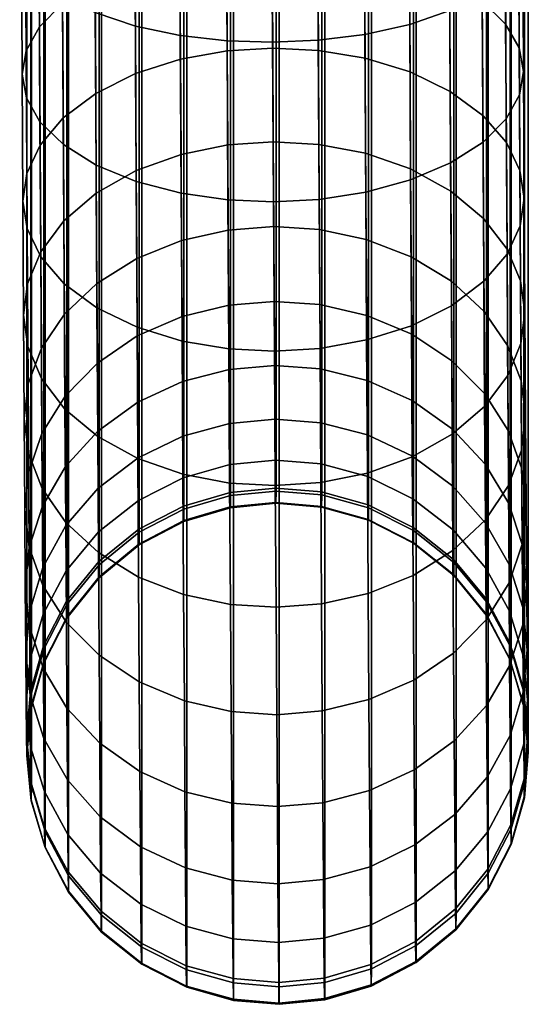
# Model space of a CAD drawing. Header units: millimetres. Extents: x -270 to 270, y -278 to 337.
# Tile 29 of 256: x 242 to 268, y -239 to -190. Entities that reach past the tile are written whole.
import ezdxf

# ---------------------------------------------------------------- set-up
doc = ezdxf.new("R2010")
doc.units = ezdxf.units.MM
doc.header["$MEASUREMENT"] = 0
doc.layers.add('podnoz', color=7, linetype='Continuous')

msp = doc.modelspace()

# ---------------------------------------------------------------- meshes
at = {"layer": 'podnoz'}
mesh = msp.add_polyface(dxfattribs=at)
corners = [(242.395, -179.442, 19.44), (242.182, -178.724, 21.597), (242.141, -171.368, 19.581), (242.352, -171.848, 17.358), (243.067, -180.175, 17.232), (243.023, -172.335, 15.084), (244.231, -180.876, 15.108), (244.186, -172.802, 12.895), (245.858, -181.5, 13.212), (245.812, -173.215, 10.942), (247.86, -182.002, 11.672), (247.812, -173.547, 9.355), (250.101, -182.356, 10.572), (250.053, -173.78, 8.221), (252.429, -182.555, 9.937), (252.38, -173.908, 7.567), (254.703, -182.608, 9.739), (254.654, -173.94, 7.363), (242.437, -186.766, 22.334), (242.223, -185.817, 24.401), (243.111, -187.734, 20.22), (244.276, -188.663, 18.186), (245.904, -189.488, 16.37), (247.907, -190.155, 14.894), (250.148, -190.626, 13.84), (252.477, -190.893, 13.232), (254.751, -190.967, 13.042), (252.419, -180.624, 35.567), (254.693, -180.524, 35.757), (254.66, -174.698, 33.454), (252.386, -174.777, 33.257), (250.094, -180.917, 34.96), (250.06, -175.002, 32.622), (247.858, -181.414, 33.906), (247.823, -175.381, 31.522), (245.863, -182.104, 32.431), (245.827, -175.906, 29.982), (244.244, -182.948, 30.615), (244.207, -176.548, 28.086), (243.089, -183.89, 28.581), (243.051, -177.263, 25.962), (242.426, -184.866, 26.467), (242.387, -178.003, 23.755), (252.452, -186.185, 38.501), (254.726, -186.064, 38.68), (250.127, -186.542, 37.928), (247.892, -187.151, 36.933), (245.897, -187.998, 35.541), (244.279, -189.035, 33.826), (243.126, -190.192, 31.906), (242.464, -191.392, 29.911), (252.648, -213.554, 96.793), (252.648, -140.408, 571.346), (254.921, -140.188, 571.312), (254.921, -213.333, 96.759), (248.094, -215.39, 97.076), (248.094, -142.244, 571.629), (250.326, -141.084, 571.45), (250.326, -214.229, 96.897), (244.495, -218.992, 97.631), (244.495, -145.847, 572.184), (246.105, -143.861, 571.878), (246.105, -217.007, 97.325), (242.694, -223.516, 98.329), (242.694, -150.37, 572.881), (243.349, -148.067, 572.526), (243.349, -221.212, 97.974), (242.5, -225.765, 98.675), (242.5, -152.62, 573.228)]
mesh.append_faces([[corners[k] for k in face] for face in [(0, 1, 2, 3), (4, 0, 3, 5), (6, 4, 5, 7), (8, 6, 7, 9), (10, 8, 9, 11), (12, 10, 11, 13), (14, 12, 13, 15), (16, 14, 15, 17), (18, 19, 1, 0), (20, 18, 0, 4), (21, 20, 4, 6), (22, 21, 6, 8), (23, 22, 8, 10), (24, 23, 10, 12), (25, 24, 12, 14), (26, 25, 14, 16), (27, 28, 29, 30), (31, 27, 30, 32), (33, 31, 32, 34), (35, 33, 34, 36), (37, 35, 36, 38), (39, 37, 38, 40), (41, 39, 40, 42), (19, 41, 42, 1), (43, 44, 28, 27), (45, 43, 27, 31), (46, 45, 31, 33), (47, 46, 33, 35), (48, 47, 35, 37), (49, 48, 37, 39), (50, 49, 39, 41), (51, 52, 53, 54), (55, 56, 57, 58), (58, 57, 52, 51), (59, 60, 61, 62), (63, 64, 65, 66), (67, 68, 64, 63), (66, 65, 60, 59), (62, 61, 56, 55)]])
mesh = msp.add_polyface(dxfattribs=at)
corners = [(256.978, -182.529, 9.937), (254.703, -182.608, 9.739), (254.654, -173.94, 7.363), (256.929, -173.883, 7.567), (259.303, -182.304, 10.571), (259.255, -173.729, 8.221), (261.54, -181.924, 11.672), (261.492, -173.471, 9.355), (263.536, -181.399, 13.212), (263.489, -173.117, 10.942), (265.156, -180.758, 15.108), (265.11, -172.685, 12.895), (266.312, -180.043, 17.231), (266.268, -172.206, 15.083), (266.977, -179.303, 19.438), (266.934, -171.71, 17.358), (267.182, -178.582, 21.596), (267.14, -171.228, 19.581), (257.025, -190.866, 13.232), (254.751, -190.967, 13.042), (259.351, -190.573, 13.839), (261.587, -190.076, 14.893), (263.582, -189.386, 16.368), (265.2, -188.542, 18.184), (266.355, -187.6, 20.218), (267.019, -186.625, 22.332), (267.222, -185.673, 24.399), (267.008, -184.724, 26.465), (266.969, -177.864, 23.754), (266.334, -183.756, 28.579), (266.296, -177.131, 25.961), (265.168, -182.828, 30.614), (265.132, -176.43, 28.085), (263.54, -182.002, 32.43), (263.505, -175.806, 29.981), (261.538, -181.336, 33.905), (261.503, -175.304, 31.521), (259.296, -180.864, 34.959), (259.262, -174.95, 32.622), (256.968, -180.598, 35.567), (256.935, -174.751, 33.256), (254.693, -180.524, 35.757), (254.66, -174.698, 33.454), (266.37, -190.057, 31.903), (267.046, -191.249, 29.908), (265.204, -188.913, 33.824), (263.575, -187.895, 35.539), (261.571, -187.072, 36.931), (259.329, -186.488, 37.927), (257, -186.158, 38.501), (254.726, -186.064, 38.68), (267.277, -223.363, 98.305), (267.277, -150.217, 572.857), (267.5, -152.464, 573.204), (267.5, -225.609, 98.651), (265.419, -218.862, 97.611), (265.419, -145.716, 572.164), (266.593, -147.922, 572.504), (266.593, -221.067, 97.951), (261.774, -215.304, 97.063), (261.774, -142.159, 571.615), (263.783, -143.751, 571.861), (263.783, -216.896, 97.308), (257.197, -213.525, 96.789), (257.197, -140.38, 571.341), (259.528, -141.026, 571.441), (259.528, -214.172, 96.888), (254.921, -213.333, 96.759), (254.921, -140.188, 571.312)]
mesh.append_faces([[corners[k] for k in face] for face in [(0, 1, 2, 3), (4, 0, 3, 5), (6, 4, 5, 7), (8, 6, 7, 9), (10, 8, 9, 11), (12, 10, 11, 13), (14, 12, 13, 15), (16, 14, 15, 17), (18, 19, 1, 0), (20, 18, 0, 4), (21, 20, 4, 6), (22, 21, 6, 8), (23, 22, 8, 10), (24, 23, 10, 12), (25, 24, 12, 14), (26, 25, 14, 16), (27, 26, 16, 28), (29, 27, 28, 30), (31, 29, 30, 32), (33, 31, 32, 34), (35, 33, 34, 36), (37, 35, 36, 38), (39, 37, 38, 40), (41, 39, 40, 42), (43, 44, 27, 29), (45, 43, 29, 31), (46, 45, 31, 33), (47, 46, 33, 35), (48, 47, 35, 37), (49, 48, 37, 39), (50, 49, 39, 41), (51, 52, 53, 54), (55, 56, 57, 58), (58, 57, 52, 51), (59, 60, 61, 62), (63, 64, 65, 66), (66, 65, 60, 59), (62, 61, 56, 55), (67, 68, 64, 63)]])
mesh = msp.add_polyface(dxfattribs=at)
corners = [(242.477, -193.731, 26.009), (242.262, -192.563, 27.96), (242.223, -185.817, 24.401), (242.437, -186.766, 22.334), (243.153, -194.923, 24.013), (243.111, -187.734, 20.22), (244.319, -196.067, 22.092), (244.276, -188.663, 18.186), (245.948, -197.085, 20.378), (245.904, -189.488, 16.37), (247.952, -197.908, 18.985), (247.907, -190.155, 14.894), (250.194, -198.491, 17.99), (250.148, -190.626, 13.84), (252.522, -198.822, 17.416), (252.477, -190.893, 13.232), (254.798, -198.916, 17.236), (254.751, -190.967, 13.042), (242.464, -191.392, 29.911), (242.426, -184.866, 26.467), (242.516, -200.255, 30.419), (242.3, -198.882, 32.231), (243.193, -201.657, 28.565), (244.36, -203.003, 26.781), (245.991, -204.202, 25.188), (252.482, -191.394, 42.022), (254.756, -191.254, 42.188), (254.726, -186.064, 38.68), (252.452, -186.185, 38.501), (250.158, -191.812, 41.489), (250.127, -186.542, 37.928), (247.923, -192.526, 40.566), (247.892, -187.151, 36.933), (245.931, -193.519, 39.272), (245.897, -187.998, 35.541), (244.313, -194.736, 37.68), (244.279, -189.035, 33.826), (243.161, -196.096, 35.897), (243.126, -190.192, 31.906), (242.5, -197.506, 34.043), (252.511, -196.082, 45.989), (254.785, -195.925, 46.14), (250.188, -196.554, 45.502), (247.953, -197.363, 44.658), (245.961, -198.488, 43.477), (244.345, -199.868, 42.022), (243.194, -201.41, 40.393), (242.534, -203.009, 38.699), (252.538, -200.323, 50.431), (254.812, -200.151, 50.566), (250.214, -200.844, 49.996), (247.98, -201.738, 49.242), (245.989, -202.983, 48.185), (242.723, -228.012, 99.022), (242.723, -154.866, 573.574), (242.5, -152.62, 573.228), (242.5, -225.765, 98.675), (244.581, -232.512, 99.715), (244.581, -159.367, 574.268), (243.407, -157.161, 573.928), (243.407, -230.307, 99.375), (248.226, -236.07, 100.264), (248.226, -162.924, 574.816), (246.217, -161.332, 574.571), (246.217, -234.478, 100.018), (250.472, -237.202, 100.438), (250.472, -164.057, 574.991)]
mesh.append_faces([[corners[k] for k in face] for face in [(0, 1, 2, 3), (4, 0, 3, 5), (6, 4, 5, 7), (8, 6, 7, 9), (10, 8, 9, 11), (12, 10, 11, 13), (14, 12, 13, 15), (16, 14, 15, 17), (1, 18, 19, 2), (20, 21, 1, 0), (22, 20, 0, 4), (23, 22, 4, 6), (24, 23, 6, 8), (25, 26, 27, 28), (29, 25, 28, 30), (31, 29, 30, 32), (33, 31, 32, 34), (35, 33, 34, 36), (37, 35, 36, 38), (39, 37, 38, 18), (21, 39, 18, 1), (40, 41, 26, 25), (42, 40, 25, 29), (43, 42, 29, 31), (44, 43, 31, 33), (45, 44, 33, 35), (46, 45, 35, 37), (47, 46, 37, 39), (48, 49, 41, 40), (50, 48, 40, 42), (51, 50, 42, 43), (52, 51, 43, 44), (53, 54, 55, 56), (57, 58, 59, 60), (60, 59, 54, 53), (61, 62, 63, 64), (65, 66, 62, 61), (64, 63, 58, 57)]])
mesh = msp.add_polyface(dxfattribs=at)
corners = [(257.072, -198.795, 17.415), (254.798, -198.916, 17.236), (254.751, -190.967, 13.042), (257.025, -190.866, 13.232), (259.396, -198.438, 17.989), (259.351, -190.573, 13.839), (261.632, -197.828, 18.983), (261.587, -190.076, 14.893), (263.626, -196.982, 20.376), (263.582, -189.386, 16.368), (265.244, -195.945, 22.09), (265.2, -188.542, 18.184), (266.397, -194.787, 24.01), (266.355, -187.6, 20.218), (267.06, -193.588, 26.006), (267.019, -186.625, 22.332), (267.262, -192.417, 27.957), (267.222, -185.673, 24.399), (267.046, -191.249, 29.908), (267.008, -184.724, 26.465), (265.285, -202.88, 26.777), (263.668, -204.097, 25.185), (266.438, -201.52, 28.561), (267.099, -200.11, 30.414), (267.299, -198.734, 32.227), (267.083, -197.361, 34.039), (266.406, -195.959, 35.893), (266.37, -190.057, 31.903), (265.238, -194.613, 37.677), (265.204, -188.913, 33.824), (263.607, -193.414, 39.269), (263.575, -187.895, 35.539), (261.604, -192.445, 40.563), (261.571, -187.072, 36.931), (259.36, -191.757, 41.488), (259.329, -186.488, 37.927), (257.032, -191.367, 42.021), (257, -186.158, 38.501), (254.756, -191.254, 42.188), (254.726, -186.064, 38.68), (267.116, -202.862, 38.693), (267.334, -204.42, 37.037), (266.438, -201.271, 40.387), (265.27, -199.743, 42.017), (263.638, -198.382, 43.473), (261.633, -197.281, 44.655), (259.39, -196.499, 45.5), (257.061, -196.055, 45.988), (254.785, -195.925, 46.14), (261.66, -201.656, 49.238), (263.666, -202.876, 48.18), (259.417, -200.789, 49.993), (257.087, -200.295, 50.43), (254.812, -200.151, 50.566), (261.906, -235.985, 100.251), (261.906, -162.839, 574.803), (259.674, -164, 574.982), (259.674, -237.145, 100.429), (265.505, -232.382, 99.695), (265.505, -159.237, 574.248), (263.895, -161.222, 574.554), (263.895, -234.368, 100.001), (267.306, -227.859, 98.998), (267.306, -154.713, 573.55), (266.651, -157.017, 573.906), (266.651, -230.162, 99.353), (267.5, -225.609, 98.651), (267.5, -152.464, 573.204)]
mesh.append_faces([[corners[k] for k in face] for face in [(0, 1, 2, 3), (4, 0, 3, 5), (6, 4, 5, 7), (8, 6, 7, 9), (10, 8, 9, 11), (12, 10, 11, 13), (14, 12, 13, 15), (16, 14, 15, 17), (18, 16, 17, 19), (20, 21, 8, 10), (22, 20, 10, 12), (23, 22, 12, 14), (24, 23, 14, 16), (25, 24, 16, 18), (26, 25, 18, 27), (28, 26, 27, 29), (30, 28, 29, 31), (32, 30, 31, 33), (34, 32, 33, 35), (36, 34, 35, 37), (38, 36, 37, 39), (40, 41, 24, 25), (42, 40, 25, 26), (43, 42, 26, 28), (44, 43, 28, 30), (45, 44, 30, 32), (46, 45, 32, 34), (47, 46, 34, 36), (48, 47, 36, 38), (49, 50, 44, 45), (51, 49, 45, 46), (52, 51, 46, 47), (53, 52, 47, 48), (54, 55, 56, 57), (58, 59, 60, 61), (62, 63, 64, 65), (65, 64, 59, 58), (61, 60, 55, 54), (66, 67, 63, 62)]])
mesh = msp.add_polyface(dxfattribs=at)
corners = [(247.995, -205.171, 23.894), (245.991, -204.202, 25.188), (245.948, -197.085, 20.378), (247.952, -197.908, 18.985), (250.238, -205.859, 22.97), (250.194, -198.491, 17.99), (252.567, -206.249, 22.436), (252.522, -198.822, 17.416), (254.842, -206.362, 22.27), (254.798, -198.916, 17.236), (242.552, -206.128, 35.387), (242.334, -204.569, 37.043), (242.3, -198.882, 32.231), (242.516, -200.255, 30.419), (243.23, -207.719, 33.693), (243.193, -201.657, 28.565), (244.398, -209.247, 32.063), (244.36, -203.003, 26.781), (246.03, -210.607, 30.608), (248.035, -211.708, 29.425), (250.279, -212.49, 28.58), (252.608, -212.935, 28.093), (254.883, -213.064, 27.94), (242.534, -203.009, 38.699), (242.5, -197.506, 34.043), (242.585, -211.439, 40.951), (242.367, -209.714, 42.432), (243.265, -213.201, 39.436), (244.374, -204.51, 46.884), (245.989, -202.983, 48.185), (245.961, -198.488, 43.477), (244.345, -199.868, 42.022), (243.224, -206.216, 45.427), (243.194, -201.41, 40.393), (242.565, -207.986, 43.913), (252.562, -204.067, 55.299), (254.836, -203.881, 55.416), (254.812, -200.151, 50.566), (252.538, -200.323, 50.431), (250.239, -204.632, 54.921), (250.214, -200.844, 49.996), (248.006, -205.601, 54.264), (247.98, -201.738, 49.242), (246.015, -206.951, 53.345), (244.4, -208.608, 52.213), (243.251, -210.46, 50.944), (242.594, -212.381, 49.626), (242.396, -214.256, 48.337), (252.584, -207.273, 60.537), (254.857, -207.075, 60.635), (250.261, -207.876, 60.219), (248.028, -208.909, 59.668), (246.038, -210.35, 58.897), (244.424, -212.117, 57.946), (252.603, -209.959, 66.221), (254.876, -209.752, 66.299), (250.28, -210.593, 65.97), (248.048, -211.681, 65.533), (246.058, -213.197, 64.922), (252.619, -212.012, 72.164), (254.893, -211.797, 72.22), (252.803, -237.849, 100.538), (252.803, -164.703, 575.09), (250.472, -164.057, 574.991), (250.472, -237.202, 100.438), (255.079, -238.041, 100.568), (255.079, -164.896, 575.12)]
mesh.append_faces([[corners[k] for k in face] for face in [(0, 1, 2, 3), (4, 0, 3, 5), (6, 4, 5, 7), (8, 6, 7, 9), (10, 11, 12, 13), (14, 10, 13, 15), (16, 14, 15, 17), (18, 16, 17, 1), (19, 18, 1, 0), (20, 19, 0, 4), (21, 20, 4, 6), (22, 21, 6, 8), (11, 23, 24, 12), (25, 26, 11, 10), (27, 25, 10, 14), (28, 29, 30, 31), (32, 28, 31, 33), (34, 32, 33, 23), (26, 34, 23, 11), (35, 36, 37, 38), (39, 35, 38, 40), (41, 39, 40, 42), (43, 41, 42, 29), (44, 43, 29, 28), (45, 44, 28, 32), (46, 45, 32, 34), (47, 46, 34, 26), (48, 49, 36, 35), (50, 48, 35, 39), (51, 50, 39, 41), (52, 51, 41, 43), (53, 52, 43, 44), (54, 55, 49, 48), (56, 54, 48, 50), (57, 56, 50, 51), (58, 57, 51, 52), (59, 60, 55, 54), (61, 62, 63, 64), (65, 66, 62, 61)]])
mesh = msp.add_polyface(dxfattribs=at)
corners = [(257.116, -206.222, 22.435), (254.842, -206.362, 22.27), (254.798, -198.916, 17.236), (257.072, -198.795, 17.415), (259.44, -205.804, 22.968), (259.396, -198.438, 17.989), (261.675, -205.09, 23.892), (261.632, -197.828, 18.983), (263.668, -204.097, 25.185), (263.626, -196.982, 20.376), (257.157, -212.908, 28.092), (254.883, -213.064, 27.94), (259.481, -212.435, 28.578), (261.715, -211.626, 29.422), (263.708, -210.501, 30.604), (265.323, -209.122, 32.058), (265.285, -202.88, 26.777), (266.475, -207.58, 33.688), (266.438, -201.52, 28.561), (267.134, -205.981, 35.382), (267.099, -200.11, 30.414), (267.334, -204.42, 37.037), (267.299, -198.734, 32.227), (266.509, -213.061, 39.429), (265.358, -214.767, 37.972), (267.167, -211.291, 40.944), (267.366, -209.563, 42.425), (267.147, -207.838, 43.905), (267.116, -202.862, 38.693), (266.468, -206.076, 45.42), (266.438, -201.271, 40.387), (265.299, -204.383, 46.878), (265.27, -199.743, 42.017), (263.666, -202.876, 48.18), (263.638, -198.382, 43.473), (267.176, -212.231, 49.617), (267.396, -214.104, 48.328), (266.496, -210.318, 50.936), (265.325, -208.481, 52.205), (263.692, -206.844, 53.338), (261.686, -205.518, 54.259), (261.66, -201.656, 49.238), (259.441, -204.576, 54.917), (259.417, -200.789, 49.993), (257.111, -204.039, 55.297), (257.087, -200.295, 50.43), (254.836, -203.881, 55.416), (254.812, -200.151, 50.566), (263.715, -210.241, 58.889), (265.349, -211.989, 57.937), (261.708, -208.825, 59.662), (259.463, -207.819, 60.215), (257.133, -207.245, 60.535), (254.857, -207.075, 60.635), (261.728, -211.596, 65.526), (263.735, -213.088, 64.913), (259.482, -210.536, 65.965), (257.152, -209.931, 66.219), (254.876, -209.752, 66.299), (254.893, -211.797, 72.22), (257.168, -211.983, 72.161), (257.352, -237.821, 100.534), (257.352, -164.675, 575.086), (255.079, -164.896, 575.12), (255.079, -238.041, 100.568), (259.674, -237.145, 100.429), (259.674, -164, 574.982)]
mesh.append_faces([[corners[k] for k in face] for face in [(0, 1, 2, 3), (4, 0, 3, 5), (6, 4, 5, 7), (8, 6, 7, 9), (10, 11, 1, 0), (12, 10, 0, 4), (13, 12, 4, 6), (14, 13, 6, 8), (15, 14, 8, 16), (17, 15, 16, 18), (19, 17, 18, 20), (21, 19, 20, 22), (23, 24, 15, 17), (25, 23, 17, 19), (26, 25, 19, 21), (27, 26, 21, 28), (29, 27, 28, 30), (31, 29, 30, 32), (33, 31, 32, 34), (35, 36, 26, 27), (37, 35, 27, 29), (38, 37, 29, 31), (39, 38, 31, 33), (40, 39, 33, 41), (42, 40, 41, 43), (44, 42, 43, 45), (46, 44, 45, 47), (48, 49, 38, 39), (50, 48, 39, 40), (51, 50, 40, 42), (52, 51, 42, 44), (53, 52, 44, 46), (54, 55, 48, 50), (56, 54, 50, 51), (57, 56, 51, 52), (58, 57, 52, 53), (59, 60, 57, 58), (61, 62, 63, 64), (65, 66, 62, 61)]])
mesh = msp.add_polyface(dxfattribs=at)
corners = [(244.434, -214.894, 37.978), (243.265, -213.201, 39.436), (243.23, -207.719, 33.693), (244.398, -209.247, 32.063), (246.066, -216.401, 36.677), (246.03, -210.607, 30.608), (248.072, -217.621, 35.619), (248.035, -211.708, 29.425), (250.316, -218.488, 34.863), (250.279, -212.49, 28.58), (252.646, -218.982, 34.427), (252.608, -212.935, 28.093), (254.921, -219.127, 34.29), (254.883, -213.064, 27.94), (242.616, -216.129, 47.048), (242.396, -214.256, 48.337), (242.367, -209.714, 42.432), (242.585, -211.439, 40.951), (243.296, -218.042, 45.73), (244.467, -219.88, 44.461), (242.643, -220.145, 53.609), (242.422, -218.146, 54.692), (243.276, -214.094, 56.881), (244.424, -212.117, 57.946), (244.4, -208.608, 52.213), (243.251, -210.46, 50.944), (242.619, -216.144, 55.774), (242.594, -212.381, 49.626), (244.445, -215.058, 64.168), (246.058, -213.197, 64.922), (246.038, -210.35, 58.897), (243.298, -217.138, 63.324), (242.642, -219.297, 62.446), (250.296, -212.669, 71.982), (252.619, -212.012, 72.164), (252.603, -209.959, 66.221), (250.28, -210.593, 65.97), (248.064, -213.799, 71.665), (248.048, -211.681, 65.533), (246.075, -215.372, 71.221), (244.463, -217.304, 70.673), (243.316, -219.464, 70.059), (252.632, -213.405, 78.295), (254.905, -213.185, 78.329), (254.893, -211.797, 72.22), (250.31, -214.079, 78.184), (248.077, -215.236, 77.991), (246.088, -216.849, 77.719), (244.477, -218.829, 77.384), (252.641, -214.123, 84.541), (254.914, -213.901, 84.552), (250.318, -214.806, 84.503), (248.087, -215.977, 84.435), (246.098, -217.61, 84.339), (252.646, -214.165, 90.682), (254.919, -213.942, 90.671), (250.324, -214.848, 90.715), (248.092, -216.02, 90.771), (246.104, -217.654, 90.848), (250.326, -214.229, 96.897), (252.648, -213.554, 96.793), (246.105, -217.007, 97.325), (248.094, -215.39, 97.076), (254.921, -213.333, 96.759)]
mesh.append_faces([[corners[k] for k in face] for face in [(0, 1, 2, 3), (4, 0, 3, 5), (6, 4, 5, 7), (8, 6, 7, 9), (10, 8, 9, 11), (12, 10, 11, 13), (14, 15, 16, 17), (18, 14, 17, 1), (19, 18, 1, 0), (20, 21, 15, 14), (22, 23, 24, 25), (26, 22, 25, 27), (21, 26, 27, 15), (28, 29, 30, 23), (31, 28, 23, 22), (32, 31, 22, 26), (33, 34, 35, 36), (37, 33, 36, 38), (39, 37, 38, 29), (40, 39, 29, 28), (41, 40, 28, 31), (42, 43, 44, 34), (45, 42, 34, 33), (46, 45, 33, 37), (47, 46, 37, 39), (48, 47, 39, 40), (49, 50, 43, 42), (51, 49, 42, 45), (52, 51, 45, 46), (53, 52, 46, 47), (54, 55, 50, 49), (56, 54, 49, 51), (57, 56, 51, 52), (58, 57, 52, 53), (56, 59, 60, 54), (58, 61, 62, 57), (57, 62, 59, 56), (54, 60, 63, 55)]])
mesh = msp.add_polyface(dxfattribs=at)
corners = [(257.195, -218.954, 34.426), (254.921, -219.127, 34.29), (254.883, -213.064, 27.94), (257.157, -212.908, 28.092), (259.519, -218.433, 34.861), (259.481, -212.435, 28.578), (261.752, -217.539, 35.615), (261.715, -211.626, 29.422), (263.744, -216.294, 36.671), (263.708, -210.501, 30.604), (265.358, -214.767, 37.972), (265.323, -209.122, 32.058), (265.391, -219.752, 44.453), (263.777, -221.409, 43.321), (266.54, -217.9, 45.721), (266.509, -213.061, 39.429), (267.198, -215.979, 47.039), (267.167, -211.291, 40.944), (267.396, -214.104, 48.328), (267.366, -209.563, 42.425), (267.422, -217.992, 54.681), (267.225, -219.994, 53.598), (267.201, -215.993, 55.763), (267.176, -212.231, 49.617), (266.521, -213.951, 56.871), (266.496, -210.318, 50.936), (265.349, -211.989, 57.937), (265.325, -208.481, 52.205), (266.542, -216.995, 63.312), (267.224, -219.145, 62.433), (265.37, -214.928, 64.157), (263.735, -213.088, 64.913), (263.715, -210.241, 58.889), (265.388, -217.174, 70.66), (266.561, -219.32, 70.045), (263.752, -215.262, 71.21), (261.744, -213.714, 71.657), (261.728, -211.596, 65.526), (259.499, -212.612, 71.976), (259.482, -210.536, 65.965), (257.168, -211.983, 72.161), (257.152, -209.931, 66.219), (263.766, -216.739, 77.707), (265.401, -218.699, 77.369), (261.757, -215.151, 77.981), (259.512, -214.021, 78.178), (257.181, -213.376, 78.292), (254.905, -213.185, 78.329), (254.893, -211.797, 72.22), (263.775, -217.5, 84.325), (265.411, -219.485, 84.204), (261.767, -215.892, 84.424), (259.521, -214.748, 84.495), (257.19, -214.095, 84.537), (254.914, -213.901, 84.552), (261.772, -215.935, 90.759), (263.781, -217.544, 90.833), (259.526, -214.79, 90.707), (257.195, -214.136, 90.678), (254.919, -213.942, 90.671), (259.528, -214.172, 96.888), (261.774, -215.304, 97.063), (254.921, -213.333, 96.759), (257.197, -213.525, 96.789), (263.783, -216.896, 97.308)]
mesh.append_faces([[corners[k] for k in face] for face in [(0, 1, 2, 3), (4, 0, 3, 5), (6, 4, 5, 7), (8, 6, 7, 9), (10, 8, 9, 11), (12, 13, 8, 10), (14, 12, 10, 15), (16, 14, 15, 17), (18, 16, 17, 19), (20, 21, 16, 18), (22, 20, 18, 23), (24, 22, 23, 25), (26, 24, 25, 27), (28, 29, 22, 24), (30, 28, 24, 26), (31, 30, 26, 32), (33, 34, 28, 30), (35, 33, 30, 31), (36, 35, 31, 37), (38, 36, 37, 39), (40, 38, 39, 41), (42, 43, 33, 35), (44, 42, 35, 36), (45, 44, 36, 38), (46, 45, 38, 40), (47, 46, 40, 48), (49, 50, 43, 42), (51, 49, 42, 44), (52, 51, 44, 45), (53, 52, 45, 46), (54, 53, 46, 47), (55, 56, 49, 51), (57, 55, 51, 52), (58, 57, 52, 53), (59, 58, 53, 54), (57, 60, 61, 55), (59, 62, 63, 58), (58, 63, 60, 57), (55, 61, 64, 56)]])
mesh = msp.add_polyface(dxfattribs=at)
corners = [(246.1, -221.516, 43.327), (244.467, -219.88, 44.461), (244.434, -214.894, 37.978), (246.066, -216.401, 36.677), (248.106, -222.842, 42.407), (248.072, -217.621, 35.619), (250.351, -223.784, 41.748), (250.316, -218.488, 34.863), (252.681, -224.321, 41.369), (252.646, -218.982, 34.427), (254.956, -224.479, 41.249), (254.921, -219.127, 34.29), (243.324, -222.187, 52.502), (242.643, -220.145, 53.609), (242.616, -216.129, 47.048), (243.296, -218.042, 45.73), (244.495, -224.149, 51.436), (246.129, -225.897, 50.484), (248.137, -227.312, 49.71), (250.381, -228.319, 49.157), (252.711, -228.893, 48.838), (254.987, -229.062, 48.737), (242.667, -223.509, 60.729), (242.446, -221.404, 61.588), (242.422, -218.146, 54.692), (243.349, -225.66, 59.851), (244.521, -227.726, 59.005), (246.156, -229.567, 58.25), (242.642, -219.297, 62.446), (242.619, -216.144, 55.774), (242.687, -226.08, 68.173), (242.465, -223.894, 68.797), (243.37, -228.313, 67.534), (242.661, -221.706, 69.421), (243.316, -219.464, 70.059), (243.298, -217.138, 63.324), (242.703, -227.825, 75.852), (242.48, -225.584, 76.235), (243.331, -221.043, 77.008), (244.477, -218.829, 77.384), (244.463, -217.304, 70.673), (242.676, -223.341, 76.617), (242.714, -228.725, 83.675), (242.492, -226.456, 83.812), (244.487, -219.616, 84.22), (246.098, -217.61, 84.339), (246.088, -216.849, 77.719), (243.341, -221.858, 84.087), (242.687, -224.184, 83.948), (244.493, -219.661, 90.942), (246.104, -217.654, 90.848), (243.347, -221.905, 91.047), (242.692, -224.233, 91.156), (242.498, -226.506, 91.262), (242.721, -228.777, 91.367), (242.723, -228.012, 99.022), (242.5, -225.765, 98.675), (243.349, -221.212, 97.974), (244.495, -218.992, 97.631), (242.694, -223.516, 98.329), (246.105, -217.007, 97.325)]
mesh.append_faces([[corners[k] for k in face] for face in [(0, 1, 2, 3), (4, 0, 3, 5), (6, 4, 5, 7), (8, 6, 7, 9), (10, 8, 9, 11), (12, 13, 14, 15), (16, 12, 15, 1), (17, 16, 1, 0), (18, 17, 0, 4), (19, 18, 4, 6), (20, 19, 6, 8), (21, 20, 8, 10), (22, 23, 24, 13), (25, 22, 13, 12), (26, 25, 12, 16), (27, 26, 16, 17), (23, 28, 29, 24), (30, 31, 23, 22), (32, 30, 22, 25), (33, 34, 35, 28), (31, 33, 28, 23), (36, 37, 31, 30), (38, 39, 40, 34), (41, 38, 34, 33), (37, 41, 33, 31), (42, 43, 37, 36), (44, 45, 46, 39), (47, 44, 39, 38), (48, 47, 38, 41), (43, 48, 41, 37), (49, 50, 45, 44), (51, 49, 44, 47), (52, 51, 47, 48), (53, 52, 48, 43), (54, 55, 56, 53), (51, 57, 58, 49), (53, 56, 59, 52), (52, 59, 57, 51), (49, 58, 60, 50)]])
mesh = msp.add_polyface(dxfattribs=at)
corners = [(257.229, -224.293, 41.367), (254.956, -224.479, 41.249), (254.921, -219.127, 34.29), (257.195, -218.954, 34.426), (259.553, -223.728, 41.745), (259.519, -218.433, 34.861), (261.786, -222.759, 42.402), (261.752, -217.539, 35.615), (263.777, -221.409, 43.321), (263.744, -216.294, 36.671), (257.261, -228.865, 48.836), (254.987, -229.062, 48.737), (259.583, -228.262, 49.153), (261.816, -227.228, 49.704), (263.807, -225.788, 50.476), (265.42, -224.02, 51.426), (265.391, -219.752, 44.453), (266.568, -222.044, 52.491), (266.54, -217.9, 45.721), (267.225, -219.994, 53.598), (267.198, -215.979, 47.039), (265.445, -227.597, 58.994), (263.833, -229.457, 58.241), (266.593, -225.516, 59.839), (267.249, -223.357, 60.716), (267.445, -221.25, 61.575), (267.422, -217.992, 54.681), (267.224, -219.145, 62.433), (267.201, -215.993, 55.763), (266.614, -228.169, 67.52), (265.467, -230.329, 66.906), (267.27, -225.927, 68.158), (267.465, -223.739, 68.782), (267.243, -221.553, 69.406), (266.561, -219.32, 70.045), (266.542, -216.995, 63.312), (267.48, -225.429, 76.217), (267.285, -227.672, 75.835), (267.258, -223.188, 76.6), (266.575, -220.898, 76.992), (265.401, -218.699, 77.369), (265.388, -217.174, 70.66), (267.491, -226.3, 83.792), (267.296, -228.572, 83.656), (267.269, -224.031, 83.929), (266.585, -221.713, 84.069), (265.411, -219.485, 84.204), (267.498, -226.35, 91.24), (267.303, -228.624, 91.346), (267.274, -224.08, 91.135), (266.591, -221.76, 91.027), (265.417, -219.531, 90.924), (263.781, -217.544, 90.833), (263.775, -217.5, 84.325), (267.5, -225.609, 98.651), (267.306, -227.859, 98.998), (266.593, -221.067, 97.951), (267.277, -223.363, 98.305), (263.783, -216.896, 97.308), (265.419, -218.862, 97.611)]
mesh.append_faces([[corners[k] for k in face] for face in [(0, 1, 2, 3), (4, 0, 3, 5), (6, 4, 5, 7), (8, 6, 7, 9), (10, 11, 1, 0), (12, 10, 0, 4), (13, 12, 4, 6), (14, 13, 6, 8), (15, 14, 8, 16), (17, 15, 16, 18), (19, 17, 18, 20), (21, 22, 14, 15), (23, 21, 15, 17), (24, 23, 17, 19), (25, 24, 19, 26), (27, 25, 26, 28), (29, 30, 21, 23), (31, 29, 23, 24), (32, 31, 24, 25), (33, 32, 25, 27), (34, 33, 27, 35), (36, 37, 31, 32), (38, 36, 32, 33), (39, 38, 33, 34), (40, 39, 34, 41), (42, 43, 37, 36), (44, 42, 36, 38), (45, 44, 38, 39), (46, 45, 39, 40), (47, 48, 43, 42), (49, 47, 42, 44), (50, 49, 44, 45), (51, 50, 45, 46), (52, 51, 46, 53), (47, 54, 55, 48), (50, 56, 57, 49), (52, 58, 59, 51), (51, 59, 56, 50), (49, 57, 54, 47)]])
mesh = msp.add_polyface(dxfattribs=at)
corners = [(248.163, -231.058, 57.636), (246.156, -229.567, 58.25), (246.129, -225.897, 50.484), (248.137, -227.312, 49.71), (250.409, -232.118, 57.197), (250.381, -228.319, 49.157), (252.739, -232.723, 56.944), (252.711, -228.893, 48.838), (255.015, -232.902, 56.864), (254.987, -229.062, 48.737), (244.542, -230.459, 66.919), (243.37, -228.313, 67.534), (243.349, -225.66, 59.851), (244.521, -227.726, 59.005), (246.178, -232.371, 66.369), (248.186, -233.92, 65.922), (250.432, -235.021, 65.603), (252.762, -235.65, 65.418), (255.038, -235.837, 65.359), (243.386, -230.114, 75.46), (242.703, -227.825, 75.852), (242.687, -226.08, 68.173), (244.56, -232.314, 75.083), (246.195, -234.274, 74.745), (248.203, -235.862, 74.471), (250.449, -236.991, 74.274), (252.78, -237.636, 74.16), (255.056, -237.828, 74.124), (243.397, -231.043, 83.535), (242.714, -228.725, 83.675), (244.571, -233.271, 83.4), (246.207, -235.256, 83.279), (248.216, -236.864, 83.18), (250.462, -238.008, 83.109), (252.793, -238.661, 83.067), (255.068, -238.855, 83.052), (242.721, -228.777, 91.367), (242.498, -226.506, 91.262), (242.492, -226.456, 83.812), (243.404, -231.097, 91.475), (244.579, -233.326, 91.578), (246.215, -235.313, 91.669), (248.224, -236.922, 91.743), (250.47, -238.067, 91.795), (252.801, -238.72, 91.824), (255.076, -238.915, 91.832), (244.581, -232.512, 99.715), (243.407, -230.307, 99.375), (242.723, -228.012, 99.022), (248.226, -236.07, 100.264), (246.217, -234.478, 100.018), (252.803, -237.849, 100.538), (250.472, -237.202, 100.438)]
mesh.append_faces([[corners[k] for k in face] for face in [(0, 1, 2, 3), (4, 0, 3, 5), (6, 4, 5, 7), (8, 6, 7, 9), (10, 11, 12, 13), (14, 10, 13, 1), (15, 14, 1, 0), (16, 15, 0, 4), (17, 16, 4, 6), (18, 17, 6, 8), (19, 20, 21, 11), (22, 19, 11, 10), (23, 22, 10, 14), (24, 23, 14, 15), (25, 24, 15, 16), (26, 25, 16, 17), (27, 26, 17, 18), (28, 29, 20, 19), (30, 28, 19, 22), (31, 30, 22, 23), (32, 31, 23, 24), (33, 32, 24, 25), (34, 33, 25, 26), (35, 34, 26, 27), (36, 37, 38, 29), (39, 36, 29, 28), (40, 39, 28, 30), (41, 40, 30, 31), (42, 41, 31, 32), (43, 42, 32, 33), (44, 43, 33, 34), (45, 44, 34, 35), (40, 46, 47, 39), (39, 47, 48, 36), (42, 49, 50, 41), (44, 51, 52, 43), (43, 52, 49, 42), (41, 50, 46, 40)]])
mesh = msp.add_polyface(dxfattribs=at)
corners = [(257.288, -232.695, 56.941), (255.015, -232.902, 56.864), (254.987, -229.062, 48.737), (257.261, -228.865, 48.836), (259.611, -232.061, 57.193), (259.583, -228.262, 49.153), (261.843, -230.973, 57.629), (261.816, -227.228, 49.704), (263.833, -229.457, 58.241), (263.807, -225.788, 50.476), (257.311, -235.622, 65.415), (255.038, -235.837, 65.359), (259.634, -234.964, 65.597), (261.866, -233.835, 65.914), (263.855, -232.261, 66.359), (265.467, -230.329, 66.906), (265.445, -227.597, 58.994), (257.329, -237.608, 74.157), (255.056, -237.828, 74.124), (259.651, -236.934, 74.268), (261.883, -235.777, 74.462), (263.872, -234.164, 74.733), (265.483, -232.184, 75.068), (266.63, -229.969, 75.444), (266.614, -228.169, 67.52), (267.285, -227.672, 75.835), (267.27, -225.927, 68.158), (257.342, -238.633, 83.063), (255.068, -238.855, 83.052), (259.664, -237.951, 83.101), (261.896, -236.779, 83.169), (263.885, -235.146, 83.265), (265.496, -233.141, 83.384), (266.642, -230.898, 83.517), (267.296, -228.572, 83.656), (257.35, -238.692, 91.82), (255.076, -238.915, 91.832), (259.672, -238.009, 91.787), (261.903, -236.837, 91.731), (263.892, -235.202, 91.654), (265.503, -233.196, 91.56), (266.649, -230.952, 91.455), (267.303, -228.624, 91.346), (257.352, -237.821, 100.534), (255.079, -238.041, 100.568), (261.906, -235.985, 100.251), (259.674, -237.145, 100.429), (265.505, -232.382, 99.695), (263.895, -234.368, 100.001), (267.306, -227.859, 98.998), (266.651, -230.162, 99.353), (252.803, -237.849, 100.538), (252.801, -238.72, 91.824)]
mesh.append_faces([[corners[k] for k in face] for face in [(0, 1, 2, 3), (4, 0, 3, 5), (6, 4, 5, 7), (8, 6, 7, 9), (10, 11, 1, 0), (12, 10, 0, 4), (13, 12, 4, 6), (14, 13, 6, 8), (15, 14, 8, 16), (17, 18, 11, 10), (19, 17, 10, 12), (20, 19, 12, 13), (21, 20, 13, 14), (22, 21, 14, 15), (23, 22, 15, 24), (25, 23, 24, 26), (27, 28, 18, 17), (29, 27, 17, 19), (30, 29, 19, 20), (31, 30, 20, 21), (32, 31, 21, 22), (33, 32, 22, 23), (34, 33, 23, 25), (35, 36, 28, 27), (37, 35, 27, 29), (38, 37, 29, 30), (39, 38, 30, 31), (40, 39, 31, 32), (41, 40, 32, 33), (42, 41, 33, 34), (35, 43, 44, 36), (38, 45, 46, 37), (37, 46, 43, 35), (40, 47, 48, 39), (42, 49, 50, 41), (41, 50, 47, 40), (39, 48, 45, 38), (36, 44, 51, 52)]])

doc.saveas('drawing.dxf')
